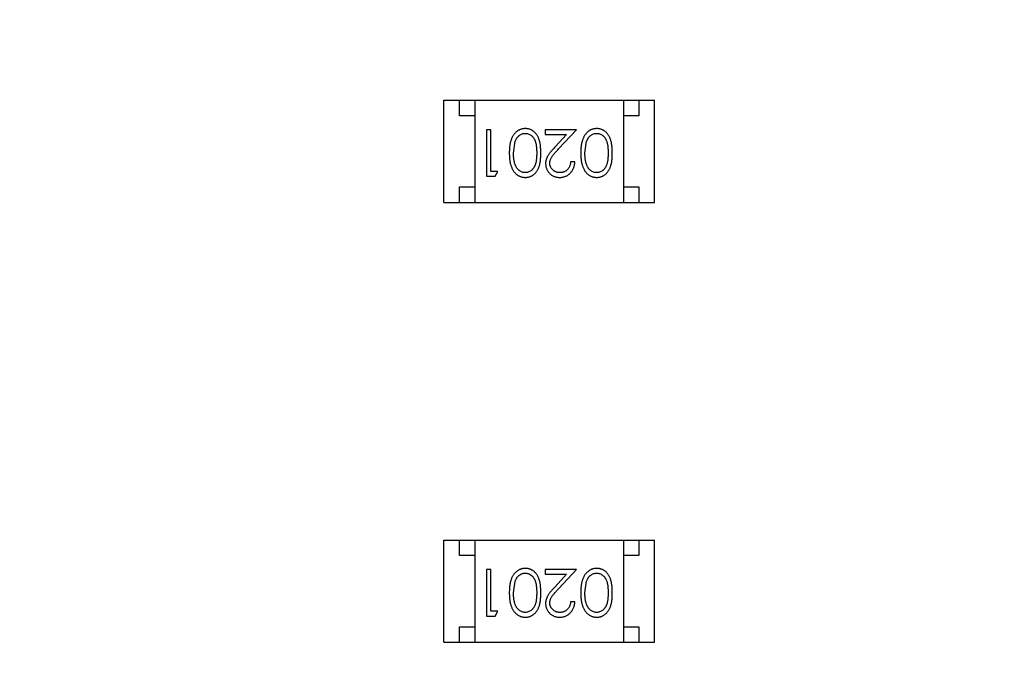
# Model space of a CAD drawing. Header units: millimetres. Extents: x -21 to 173, y -170 to -77.
# Tile 57 of 95: x 117.21 to 120.39, y -121.43 to -119.34. Entities that reach past the tile are written whole.
import ezdxf

# ---------------------------------------------------------------- set-up
doc = ezdxf.new("R2010")
doc.units = ezdxf.units.MM
doc.header["$LTSCALE"] = 1.21
doc.header["$MEASUREMENT"] = 0
doc.header["$PDMODE"] = 3
doc.header["$PDSIZE"] = 0.3125
doc.layers.get('0').update_dxf_attribs({"linetype": 'CONTINUOUS'})
doc.layers.get('DEFPOINTS').update_dxf_attribs({"linetype": 'CONTINUOUS'})
doc.layers.add('Dim', color=3, linetype='CONTINUOUS', lineweight=25)
doc.styles.get("Standard").update_dxf_attribs({"font": 'txt', "width": 0.8})
doc.dimstyles.get("Standard").update_dxf_attribs({"dimtxt": 0.15625, "dimasz": 0.1875, "dimexe": 0.125, "dimexo": 0.0625, "dimgap": 0.09, "dimtad": 0, "dimtih": 1, "dimtoh": 1, "dimzin": 4, "dimdsep": 46, "dimtxsty": 'STANDARD', "dimblk": '_FILLED', "dimblk1": '_FILLED', "dimblk2": '_FILLED', "dimcen": 0.09, "dimazin": 1, "dimtp": 0.01, "dimtm": 0.01, "dimtfac": 1, "dimtofl": 0, "dimtmove": 0, "dimatfit": 3, "dimldrblk": '_FILLED', "dimfxl": 1, "dimtolj": 1, "dimtzin": 4, "dimarcsym": 0})

# ---------------------------------------------------------------- blocks, each defined once
blk = doc.blocks.new('_FILLED')
at = {"color": 0, "linetype": 'ByBlock'}
blk.add_solid([(0, 0), (-1, 0.1667), (-1, -0.1667)], dxfattribs=at)
blk = doc.blocks.new('*D65')
at = {"layer": 'DEFPOINTS', "color": 0}
for p in [(105.5298, -92.6324), (171.1468, -92.6324), (151.3452, -159.3324)]:
    blk.add_point(p, dxfattribs=at)
at = {"layer": 'Dim', "color": 0, "lineweight": -2}
for p, q in [((105.5923, -92.6324), (171.2718, -92.6324)), ((171.1468, -95.1324), (171.1468, -122.059)), ((171.1468, -156.8324), (171.1468, -129.9057)), ((151.4077, -159.3324), (171.2718, -159.3324))]:
    blk.add_line(p, q, dxfattribs=at)
at = {"layer": 'Dim', "color": 0, "lineweight": -2, "xscale": 2.5, "yscale": 2.5, "zscale": 2.5}
for p, rotation in [((171.1468, -92.6324), 90), ((171.1468, -159.3324), 270)]:
    blk.add_blockref('_FILLED', p, dxfattribs=dict(at, rotation=rotation))
at = {"layer": 'Dim', "color": 0, "insert": (171.1468, -125.9824), "char_height": 2.5, "attachment_point": 5, "rotation": 90, "line_spacing_factor": 2.5}
blk.add_mtext('\\A1;66.70', dxfattribs=at)

msp = doc.modelspace()

# ---------------------------------------------------------------- linework, layer by layer
at = {"color": 7, "linetype": 'Continuous'}
for p, q in [((118.5836, -119.9275), (118.5836, -119.5975)), ((118.5836, -119.5975), (119.2636, -119.5975)), ((118.6336, -119.6475), (118.6336, -119.5975)), ((118.6836, -119.5975), (118.6836, -119.9275)), ((119.1636, -119.5975), (119.1636, -119.9275)), ((119.2136, -119.5975), (119.2136, -119.6475)), ((119.2636, -119.9275), (119.2636, -119.5975)), ((118.6836, -119.6475), (118.6336, -119.6475)), ((119.2136, -119.6475), (119.1636, -119.6475)), ((118.7218, -119.6928), (118.7218, -119.8428)), ((118.7353, -119.6928), (118.7218, -119.6928)), ((118.7353, -119.8274), (118.7353, -119.6928)), ((118.9103, -119.6928), (118.9103, -119.7081)), ((119.0122, -119.6928), (118.9103, -119.6928)), ((118.9103, -119.7081), (118.9801, -119.7081)), ((118.9801, -119.7081), (118.9426, -119.7482)), ((118.954, -119.7548), (119.0122, -119.6928)), ((118.8084, -119.7678), (118.8141, -119.73)), ((119.0391, -119.7678), (119.0448, -119.73)), ((119.0065, -119.7966), (118.993, -119.7966)), ((118.7584, -119.8274), (118.7353, -119.8274)), ((118.7496, -119.8428), (118.7584, -119.8274)), ((118.7218, -119.8428), (118.7496, -119.8428)), ((118.6336, -119.9275), (118.6336, -119.8775)), ((118.6336, -119.8775), (118.6836, -119.8775)), ((119.1636, -119.8775), (119.2136, -119.8775)), ((119.2136, -119.8775), (119.2136, -119.9275)), ((118.5836, -119.9275), (119.2636, -119.9275)), ((118.5836, -121.3483), (118.5836, -121.0183)), ((118.5836, -121.0183), (119.2636, -121.0183)), ((118.6336, -121.0683), (118.6336, -121.0183)), ((118.6836, -121.0183), (118.6836, -121.3483)), ((119.1636, -121.0183), (119.1636, -121.3483)), ((119.2136, -121.0183), (119.2136, -121.0683)), ((119.2636, -121.3483), (119.2636, -121.0183)), ((118.6836, -121.0683), (118.6336, -121.0683)), ((119.2136, -121.0683), (119.1636, -121.0683)), ((118.7218, -121.1136), (118.7218, -121.2636)), ((118.7353, -121.1136), (118.7218, -121.1136)), ((118.7353, -121.2482), (118.7353, -121.1136)), ((118.9103, -121.1136), (118.9103, -121.1289)), ((119.0122, -121.1136), (118.9103, -121.1136)), ((118.954, -121.1756), (119.0122, -121.1136)), ((118.9103, -121.1289), (118.9801, -121.1289)), ((118.9801, -121.1289), (118.9426, -121.169)), ((118.8084, -121.1886), (118.8141, -121.1508)), ((119.0391, -121.1886), (119.0448, -121.1508)), ((119.0065, -121.2174), (118.993, -121.2174)), ((118.7218, -121.2636), (118.7496, -121.2636)), ((118.7584, -121.2482), (118.7353, -121.2482)), ((118.7496, -121.2636), (118.7584, -121.2482)), ((118.6336, -121.3483), (118.6336, -121.2983)), ((118.6336, -121.2983), (118.6836, -121.2983)), ((119.1636, -121.2983), (119.2136, -121.2983)), ((119.2136, -121.2983), (119.2136, -121.3483)), ((118.5836, -121.3483), (119.2636, -121.3483))]:
    msp.add_line(p, q, dxfattribs=at)
for points, knots in [([(118.8467, -119.6889), (118.8455, -119.6889), (118.8431, -119.689), (118.8396, -119.6894), (118.8362, -119.6901), (118.8328, -119.691), (118.8296, -119.6922), (118.8264, -119.6936), (118.8233, -119.6954), (118.8203, -119.6974), (118.8174, -119.6996), (118.8146, -119.7022), (118.812, -119.7049), (118.8096, -119.708), (118.8074, -119.7113), (118.8053, -119.7149), (118.8034, -119.7187), (118.8016, -119.7227), (118.8, -119.7271), (118.7987, -119.7319), (118.7975, -119.737), (118.7965, -119.7424), (118.7958, -119.7482), (118.7953, -119.7544), (118.795, -119.7609), (118.7949, -119.7654), (118.7949, -119.7677)], [0, 0, 0, 0, 0.033824, 0.067298, 0.10028, 0.133019, 0.165736, 0.198792, 0.232372, 0.266409, 0.301016, 0.336196, 0.371972, 0.408574, 0.446394, 0.485225, 0.525372, 0.567224, 0.611081, 0.65775, 0.70702, 0.759235, 0.814484, 0.873227, 0.934937, 1, 1, 1, 1]), ([(118.8141, -119.73), (118.8144, -119.729), (118.8152, -119.7269), (118.8165, -119.724), (118.818, -119.7213), (118.8196, -119.7188), (118.8213, -119.7165), (118.8232, -119.7143), (118.8252, -119.7124), (118.828, -119.7102), (118.8317, -119.7078), (118.8364, -119.7058), (118.8413, -119.7045), (118.8446, -119.7044), (118.8462, -119.7043)], [0, 0, 0, 0, 0.075949, 0.148549, 0.218996, 0.286119, 0.351826, 0.416074, 0.478265, 0.540325, 0.660405, 0.774606, 0.887187, 1, 1, 1, 1]), ([(118.8462, -119.7043), (118.8479, -119.7044), (118.8512, -119.7045), (118.8561, -119.7058), (118.8608, -119.7079), (118.8646, -119.7103), (118.8674, -119.7126), (118.8695, -119.7145), (118.8714, -119.7167), (118.8731, -119.719), (118.8748, -119.7215), (118.8762, -119.7242), (118.8776, -119.7271), (118.8788, -119.7302), (118.8799, -119.7336), (118.8809, -119.7374), (118.8816, -119.7415), (118.8823, -119.746), (118.8827, -119.7509), (118.8831, -119.7562), (118.8834, -119.7619), (118.8834, -119.7657), (118.8834, -119.7678)], [0, 0, 0, 0, 0.060034, 0.120278, 0.182348, 0.247919, 0.281641, 0.315701, 0.350322, 0.385703, 0.421819, 0.459196, 0.497866, 0.538301, 0.58121, 0.628183, 0.679403, 0.734699, 0.794074, 0.858416, 0.927049, 1, 1, 1, 1]), ([(118.8968, -119.7677), (118.8968, -119.7653), (118.8968, -119.7607), (118.8965, -119.7539), (118.896, -119.7475), (118.8953, -119.7416), (118.8944, -119.7361), (118.8933, -119.7309), (118.892, -119.7262), (118.8905, -119.7219), (118.8888, -119.7179), (118.8869, -119.7141), (118.8849, -119.7107), (118.8827, -119.7075), (118.8804, -119.7045), (118.878, -119.7018), (118.8753, -119.6993), (118.8725, -119.6971), (118.8696, -119.6952), (118.8666, -119.6935), (118.8635, -119.6921), (118.8603, -119.6909), (118.857, -119.69), (118.8537, -119.6894), (118.8502, -119.689), (118.8479, -119.6889), (118.8467, -119.6889)], [0, 0, 0, 0, 0.068113, 0.132564, 0.193427, 0.250218, 0.303569, 0.353576, 0.400235, 0.443586, 0.484619, 0.524292, 0.56238, 0.599049, 0.63494, 0.669782, 0.704009, 0.737842, 0.771098, 0.803896, 0.836415, 0.868639, 0.900715, 0.933378, 0.966213, 1, 1, 1, 1]), ([(119.0775, -119.6889), (119.0763, -119.6889), (119.0739, -119.689), (119.0704, -119.6894), (119.0669, -119.6901), (119.0636, -119.691), (119.0603, -119.6922), (119.0571, -119.6936), (119.054, -119.6954), (119.051, -119.6974), (119.0481, -119.6996), (119.0454, -119.7022), (119.0428, -119.7049), (119.0404, -119.708), (119.0381, -119.7113), (119.0361, -119.7149), (119.0342, -119.7187), (119.0324, -119.7227), (119.0308, -119.7271), (119.0294, -119.7319), (119.0283, -119.737), (119.0273, -119.7424), (119.0266, -119.7482), (119.026, -119.7544), (119.0258, -119.7609), (119.0257, -119.7654), (119.0257, -119.7677)], [0, 0, 0, 0, 0.033824, 0.067298, 0.10028, 0.133019, 0.165736, 0.198792, 0.232372, 0.266409, 0.301016, 0.336196, 0.371972, 0.408574, 0.446394, 0.485225, 0.525372, 0.567224, 0.611081, 0.65775, 0.70702, 0.759235, 0.814484, 0.873227, 0.934937, 1, 1, 1, 1]), ([(119.0448, -119.73), (119.0452, -119.729), (119.046, -119.7269), (119.0473, -119.724), (119.0488, -119.7213), (119.0504, -119.7188), (119.0521, -119.7165), (119.054, -119.7143), (119.056, -119.7124), (119.0588, -119.7102), (119.0625, -119.7078), (119.0672, -119.7058), (119.072, -119.7045), (119.0753, -119.7044), (119.077, -119.7043)], [0, 0, 0, 0, 0.075949, 0.148549, 0.218996, 0.286119, 0.351826, 0.416074, 0.478265, 0.540325, 0.660405, 0.774606, 0.887187, 1, 1, 1, 1]), ([(119.077, -119.7043), (119.0787, -119.7044), (119.082, -119.7045), (119.0868, -119.7058), (119.0916, -119.7079), (119.0953, -119.7103), (119.0982, -119.7126), (119.1002, -119.7145), (119.1021, -119.7167), (119.1039, -119.719), (119.1055, -119.7215), (119.107, -119.7242), (119.1084, -119.7271), (119.1096, -119.7302), (119.1107, -119.7336), (119.1116, -119.7374), (119.1124, -119.7415), (119.1131, -119.746), (119.1135, -119.7509), (119.1139, -119.7562), (119.1141, -119.7619), (119.1141, -119.7657), (119.1141, -119.7678)], [0, 0, 0, 0, 0.060034, 0.120278, 0.182348, 0.247919, 0.281641, 0.315701, 0.350322, 0.385703, 0.421819, 0.459196, 0.497866, 0.538301, 0.58121, 0.628183, 0.679403, 0.734699, 0.794074, 0.858416, 0.927049, 1, 1, 1, 1]), ([(119.1276, -119.7677), (119.1276, -119.7653), (119.1276, -119.7607), (119.1273, -119.7539), (119.1268, -119.7475), (119.126, -119.7416), (119.1251, -119.7361), (119.1241, -119.7309), (119.1228, -119.7262), (119.1212, -119.7219), (119.1196, -119.7179), (119.1177, -119.7141), (119.1157, -119.7107), (119.1135, -119.7075), (119.1112, -119.7045), (119.1087, -119.7018), (119.1061, -119.6993), (119.1033, -119.6971), (119.1004, -119.6952), (119.0973, -119.6935), (119.0943, -119.6921), (119.0911, -119.6909), (119.0878, -119.69), (119.0844, -119.6894), (119.081, -119.689), (119.0786, -119.6889), (119.0775, -119.6889)], [0, 0, 0, 0, 0.068113, 0.132564, 0.193427, 0.250218, 0.303569, 0.353576, 0.400235, 0.443586, 0.484619, 0.524292, 0.56238, 0.599049, 0.63494, 0.669782, 0.704009, 0.737842, 0.771098, 0.803896, 0.836415, 0.868639, 0.900715, 0.933378, 0.966213, 1, 1, 1, 1]), ([(118.7949, -119.7677), (118.7949, -119.77), (118.795, -119.7745), (118.7953, -119.7811), (118.7958, -119.7873), (118.7966, -119.7931), (118.7975, -119.7986), (118.7987, -119.8037), (118.8001, -119.8085), (118.8017, -119.8129), (118.8035, -119.817), (118.8054, -119.8208), (118.8075, -119.8243), (118.8098, -119.8277), (118.8122, -119.8307), (118.8148, -119.8335), (118.8175, -119.836), (118.8204, -119.8382), (118.8233, -119.8402), (118.8264, -119.8419), (118.8296, -119.8434), (118.8329, -119.8445), (118.8362, -119.8455), (118.8396, -119.8461), (118.8431, -119.8465), (118.8455, -119.8466), (118.8467, -119.8466)], [0, 0, 0, 0, 0.065278, 0.127205, 0.186168, 0.241675, 0.294115, 0.343609, 0.390387, 0.434463, 0.476646, 0.517002, 0.555936, 0.593716, 0.630057, 0.665601, 0.700745, 0.734917, 0.768681, 0.802087, 0.834849, 0.867433, 0.900138, 0.932806, 0.966212, 1, 1, 1, 1]), ([(118.8462, -119.8312), (118.8446, -119.8311), (118.8413, -119.831), (118.8365, -119.8297), (118.8318, -119.8276), (118.828, -119.8252), (118.8252, -119.8229), (118.8231, -119.8209), (118.8212, -119.8187), (118.8194, -119.8162), (118.8177, -119.8135), (118.8161, -119.8106), (118.8147, -119.8074), (118.8134, -119.804), (118.8122, -119.8003), (118.8111, -119.7964), (118.8103, -119.7922), (118.8096, -119.7878), (118.8091, -119.7832), (118.8086, -119.7782), (118.8084, -119.7731), (118.8084, -119.7696), (118.8084, -119.7678)], [0, 0, 0, 0, 0.059689, 0.119507, 0.181075, 0.246162, 0.279894, 0.314468, 0.350403, 0.387474, 0.426147, 0.466624, 0.508745, 0.553328, 0.600058, 0.649177, 0.700552, 0.754894, 0.811825, 0.871514, 0.934319, 1, 1, 1, 1]), ([(118.8834, -119.7678), (118.8834, -119.7698), (118.8834, -119.7737), (118.8831, -119.7793), (118.8828, -119.7846), (118.8822, -119.7895), (118.8816, -119.794), (118.8808, -119.7982), (118.8799, -119.8019), (118.8788, -119.8054), (118.8776, -119.8085), (118.8762, -119.8114), (118.8747, -119.8141), (118.8731, -119.8166), (118.8713, -119.8189), (118.8694, -119.821), (118.8674, -119.823), (118.8646, -119.8252), (118.8608, -119.8276), (118.8561, -119.8297), (118.8512, -119.831), (118.8479, -119.8311), (118.8462, -119.8312)], [0, 0, 0, 0, 0.073302, 0.142286, 0.206253, 0.266017, 0.321612, 0.372532, 0.419497, 0.462398, 0.502825, 0.541489, 0.579034, 0.615143, 0.650298, 0.684912, 0.718701, 0.752189, 0.817245, 0.879117, 0.939613, 1, 1, 1, 1]), ([(118.8467, -119.8466), (118.8479, -119.8466), (118.8502, -119.8465), (118.8537, -119.8461), (118.857, -119.8455), (118.8603, -119.8445), (118.8635, -119.8434), (118.8666, -119.8419), (118.8697, -119.8402), (118.8726, -119.8382), (118.8754, -119.836), (118.8781, -119.8336), (118.8806, -119.8309), (118.8829, -119.8279), (118.885, -119.8247), (118.8871, -119.8212), (118.8889, -119.8175), (118.8906, -119.8136), (118.8921, -119.8093), (118.8933, -119.8046), (118.8945, -119.7995), (118.8953, -119.7939), (118.896, -119.788), (118.8965, -119.7816), (118.8968, -119.7748), (118.8968, -119.7701), (118.8968, -119.7677)], [0, 0, 0, 0, 0.033742, 0.066533, 0.099153, 0.13154, 0.164087, 0.196563, 0.229707, 0.263315, 0.297504, 0.331686, 0.366482, 0.4021, 0.438958, 0.476748, 0.515985, 0.556589, 0.599519, 0.645765, 0.695487, 0.748721, 0.805687, 0.866754, 0.931405, 1, 1, 1, 1]), ([(118.9426, -119.7482), (118.9411, -119.7497), (118.9384, -119.7527), (118.9344, -119.7571), (118.9309, -119.7612), (118.9277, -119.7651), (118.9248, -119.7687), (118.9223, -119.7721), (118.9202, -119.7752), (118.9179, -119.779), (118.9156, -119.7838), (118.9137, -119.7897), (118.9124, -119.7958), (118.9123, -119.7999), (118.9122, -119.802)], [0, 0, 0, 0, 0.09953, 0.192079, 0.277712, 0.357454, 0.429648, 0.495771, 0.555538, 0.608657, 0.707578, 0.804328, 0.901298, 1, 1, 1, 1]), ([(118.9257, -119.8008), (118.9257, -119.7992), (118.9259, -119.7959), (118.9269, -119.7912), (118.9286, -119.7865), (118.9306, -119.7827), (118.9326, -119.7796), (118.9345, -119.7769), (118.9369, -119.774), (118.9395, -119.7707), (118.9426, -119.7671), (118.9461, -119.7633), (118.9499, -119.7592), (118.9526, -119.7563), (118.954, -119.7548)], [0, 0, 0, 0, 0.088014, 0.174976, 0.2638, 0.355443, 0.406413, 0.465519, 0.533076, 0.609353, 0.693899, 0.787171, 0.889197, 1, 1, 1, 1]), ([(119.0257, -119.7677), (119.0257, -119.77), (119.0258, -119.7745), (119.026, -119.7811), (119.0266, -119.7873), (119.0273, -119.7931), (119.0283, -119.7986), (119.0294, -119.8037), (119.0309, -119.8085), (119.0325, -119.8129), (119.0343, -119.817), (119.0362, -119.8208), (119.0383, -119.8243), (119.0405, -119.8277), (119.043, -119.8307), (119.0455, -119.8335), (119.0482, -119.836), (119.0511, -119.8382), (119.0541, -119.8402), (119.0572, -119.8419), (119.0604, -119.8434), (119.0636, -119.8445), (119.067, -119.8455), (119.0704, -119.8461), (119.0739, -119.8465), (119.0763, -119.8466), (119.0775, -119.8466)], [0, 0, 0, 0, 0.065278, 0.127205, 0.186168, 0.241675, 0.294115, 0.343609, 0.390387, 0.434463, 0.476646, 0.517002, 0.555936, 0.593716, 0.630057, 0.665601, 0.700745, 0.734917, 0.768681, 0.802087, 0.834849, 0.867433, 0.900138, 0.932806, 0.966212, 1, 1, 1, 1]), ([(119.077, -119.8312), (119.0754, -119.8311), (119.0721, -119.831), (119.0672, -119.8297), (119.0626, -119.8276), (119.0588, -119.8252), (119.056, -119.8229), (119.0539, -119.8209), (119.0519, -119.8187), (119.0501, -119.8162), (119.0485, -119.8135), (119.0469, -119.8106), (119.0455, -119.8074), (119.0441, -119.804), (119.043, -119.8003), (119.0419, -119.7964), (119.0411, -119.7922), (119.0403, -119.7878), (119.0398, -119.7832), (119.0394, -119.7782), (119.0392, -119.7731), (119.0392, -119.7696), (119.0391, -119.7678)], [0, 0, 0, 0, 0.059689, 0.119507, 0.181075, 0.246162, 0.279894, 0.314468, 0.350403, 0.387474, 0.426147, 0.466624, 0.508745, 0.553328, 0.600058, 0.649177, 0.700552, 0.754894, 0.811825, 0.871514, 0.934319, 1, 1, 1, 1]), ([(119.1141, -119.7678), (119.1141, -119.7698), (119.1141, -119.7737), (119.1139, -119.7793), (119.1135, -119.7846), (119.113, -119.7895), (119.1124, -119.794), (119.1116, -119.7982), (119.1107, -119.8019), (119.1096, -119.8054), (119.1083, -119.8085), (119.107, -119.8114), (119.1055, -119.8141), (119.1038, -119.8166), (119.1021, -119.8189), (119.1002, -119.821), (119.0982, -119.823), (119.0953, -119.8252), (119.0916, -119.8276), (119.0869, -119.8297), (119.082, -119.831), (119.0787, -119.8311), (119.077, -119.8312)], [0, 0, 0, 0, 0.073302, 0.142286, 0.206253, 0.266017, 0.321612, 0.372532, 0.419497, 0.462398, 0.502825, 0.541489, 0.579034, 0.615143, 0.650298, 0.684912, 0.718701, 0.752189, 0.817245, 0.879117, 0.939613, 1, 1, 1, 1]), ([(119.0775, -119.8466), (119.0786, -119.8466), (119.081, -119.8465), (119.0844, -119.8461), (119.0878, -119.8455), (119.0911, -119.8445), (119.0943, -119.8434), (119.0974, -119.8419), (119.1004, -119.8402), (119.1034, -119.8382), (119.1062, -119.836), (119.1089, -119.8336), (119.1113, -119.8309), (119.1137, -119.8279), (119.1158, -119.8247), (119.1178, -119.8212), (119.1197, -119.8175), (119.1213, -119.8136), (119.1228, -119.8093), (119.1241, -119.8046), (119.1252, -119.7995), (119.1261, -119.7939), (119.1268, -119.788), (119.1273, -119.7816), (119.1276, -119.7748), (119.1276, -119.7701), (119.1276, -119.7677)], [0, 0, 0, 0, 0.033742, 0.066533, 0.099153, 0.13154, 0.164087, 0.196563, 0.229707, 0.263315, 0.297504, 0.331686, 0.366482, 0.4021, 0.438958, 0.476748, 0.515985, 0.556589, 0.599519, 0.645765, 0.695487, 0.748721, 0.805687, 0.866754, 0.931405, 1, 1, 1, 1]), ([(118.9122, -119.802), (118.9123, -119.8035), (118.9124, -119.8064), (118.9129, -119.8107), (118.9139, -119.8149), (118.9153, -119.8189), (118.9171, -119.8227), (118.9192, -119.8264), (118.9218, -119.83), (118.9247, -119.8334), (118.9279, -119.8365), (118.9315, -119.8392), (118.9352, -119.8415), (118.9392, -119.8434), (118.9434, -119.8448), (118.9479, -119.8458), (118.9527, -119.8465), (118.9559, -119.8466), (118.9575, -119.8466)], [0, 0, 0, 0, 0.06271, 0.123347, 0.183401, 0.242828, 0.302097, 0.36242, 0.423725, 0.487032, 0.550491, 0.612709, 0.674265, 0.73617, 0.799211, 0.863483, 0.930525, 1, 1, 1, 1]), ([(118.9582, -119.8312), (118.9571, -119.8312), (118.9549, -119.8311), (118.9517, -119.8307), (118.9486, -119.83), (118.9456, -119.829), (118.9428, -119.8277), (118.9401, -119.8262), (118.9375, -119.8244), (118.9351, -119.8223), (118.9329, -119.82), (118.931, -119.8176), (118.9293, -119.815), (118.928, -119.8124), (118.927, -119.8097), (118.9262, -119.8068), (118.9258, -119.8038), (118.9257, -119.8018), (118.9257, -119.8008)], [0, 0, 0, 0, 0.068027, 0.133505, 0.19695, 0.26027, 0.322741, 0.384982, 0.448465, 0.513424, 0.578224, 0.640011, 0.700094, 0.760067, 0.819012, 0.877878, 0.938035, 1, 1, 1, 1]), ([(118.9575, -119.8466), (118.9592, -119.8466), (118.9625, -119.8465), (118.9673, -119.8458), (118.972, -119.8447), (118.9764, -119.8432), (118.9806, -119.8412), (118.9846, -119.8387), (118.9884, -119.8359), (118.992, -119.8326), (118.9953, -119.829), (118.9981, -119.8251), (119.0006, -119.8209), (119.0026, -119.8165), (119.0042, -119.8119), (119.0054, -119.807), (119.0062, -119.8019), (119.0064, -119.7984), (119.0065, -119.7966)], [0, 0, 0, 0, 0.06445, 0.126725, 0.187421, 0.247417, 0.306749, 0.366595, 0.427749, 0.490235, 0.553031, 0.614805, 0.676505, 0.738096, 0.801021, 0.864897, 0.931209, 1, 1, 1, 1]), ([(118.993, -119.7966), (118.9929, -119.7979), (118.9926, -119.8005), (118.9919, -119.8043), (118.9909, -119.8079), (118.9897, -119.8112), (118.9882, -119.8143), (118.9864, -119.8171), (118.9844, -119.8198), (118.9822, -119.8221), (118.9797, -119.8243), (118.9771, -119.8261), (118.9743, -119.8277), (118.9714, -119.829), (118.9683, -119.83), (118.9651, -119.8307), (118.9617, -119.8311), (118.9594, -119.8312), (118.9582, -119.8312)], [0, 0, 0, 0, 0.073648, 0.143686, 0.210962, 0.275557, 0.338064, 0.399311, 0.4594, 0.51934, 0.579024, 0.637809, 0.695959, 0.754122, 0.813113, 0.873453, 0.935561, 1, 1, 1, 1]), ([(118.8467, -121.1097), (118.8455, -121.1097), (118.8431, -121.1098), (118.8396, -121.1102), (118.8362, -121.1109), (118.8328, -121.1118), (118.8296, -121.113), (118.8264, -121.1144), (118.8233, -121.1162), (118.8203, -121.1182), (118.8174, -121.1204), (118.8146, -121.123), (118.812, -121.1257), (118.8096, -121.1288), (118.8074, -121.1321), (118.8053, -121.1357), (118.8034, -121.1395), (118.8016, -121.1435), (118.8, -121.1479), (118.7987, -121.1527), (118.7975, -121.1578), (118.7965, -121.1632), (118.7958, -121.169), (118.7953, -121.1752), (118.795, -121.1817), (118.7949, -121.1862), (118.7949, -121.1885)], [0, 0, 0, 0, 0.033824, 0.067298, 0.10028, 0.133019, 0.165736, 0.198792, 0.232372, 0.266409, 0.301016, 0.336196, 0.371972, 0.408574, 0.446394, 0.485225, 0.525372, 0.567224, 0.611081, 0.65775, 0.70702, 0.759235, 0.814484, 0.873227, 0.934937, 1, 1, 1, 1]), ([(118.8968, -121.1885), (118.8968, -121.1861), (118.8968, -121.1815), (118.8965, -121.1747), (118.896, -121.1683), (118.8953, -121.1624), (118.8944, -121.1569), (118.8933, -121.1517), (118.892, -121.147), (118.8905, -121.1427), (118.8888, -121.1387), (118.8869, -121.1349), (118.8849, -121.1315), (118.8827, -121.1283), (118.8804, -121.1253), (118.878, -121.1226), (118.8753, -121.1201), (118.8725, -121.1179), (118.8696, -121.116), (118.8666, -121.1143), (118.8635, -121.1129), (118.8603, -121.1117), (118.857, -121.1108), (118.8537, -121.1102), (118.8502, -121.1098), (118.8479, -121.1097), (118.8467, -121.1097)], [0, 0, 0, 0, 0.068113, 0.132564, 0.193427, 0.250218, 0.303569, 0.353576, 0.400235, 0.443586, 0.484619, 0.524292, 0.56238, 0.599049, 0.63494, 0.669782, 0.704009, 0.737842, 0.771098, 0.803896, 0.836415, 0.868639, 0.900715, 0.933378, 0.966213, 1, 1, 1, 1]), ([(119.0775, -121.1097), (119.0763, -121.1097), (119.0739, -121.1098), (119.0704, -121.1102), (119.0669, -121.1109), (119.0636, -121.1118), (119.0603, -121.113), (119.0571, -121.1144), (119.054, -121.1162), (119.051, -121.1182), (119.0481, -121.1204), (119.0454, -121.123), (119.0428, -121.1257), (119.0404, -121.1288), (119.0381, -121.1321), (119.0361, -121.1357), (119.0342, -121.1395), (119.0324, -121.1435), (119.0308, -121.1479), (119.0294, -121.1527), (119.0283, -121.1578), (119.0273, -121.1632), (119.0266, -121.169), (119.026, -121.1752), (119.0258, -121.1817), (119.0257, -121.1862), (119.0257, -121.1885)], [0, 0, 0, 0, 0.033824, 0.067298, 0.10028, 0.133019, 0.165736, 0.198792, 0.232372, 0.266409, 0.301016, 0.336196, 0.371972, 0.408574, 0.446394, 0.485225, 0.525372, 0.567224, 0.611081, 0.65775, 0.70702, 0.759235, 0.814484, 0.873227, 0.934937, 1, 1, 1, 1]), ([(119.1276, -121.1885), (119.1276, -121.1861), (119.1276, -121.1815), (119.1273, -121.1747), (119.1268, -121.1683), (119.126, -121.1624), (119.1251, -121.1569), (119.1241, -121.1517), (119.1228, -121.147), (119.1212, -121.1427), (119.1196, -121.1387), (119.1177, -121.1349), (119.1157, -121.1315), (119.1135, -121.1283), (119.1112, -121.1253), (119.1087, -121.1226), (119.1061, -121.1201), (119.1033, -121.1179), (119.1004, -121.116), (119.0973, -121.1143), (119.0943, -121.1129), (119.0911, -121.1117), (119.0878, -121.1108), (119.0844, -121.1102), (119.081, -121.1098), (119.0786, -121.1097), (119.0775, -121.1097)], [0, 0, 0, 0, 0.068113, 0.132564, 0.193427, 0.250218, 0.303569, 0.353576, 0.400235, 0.443586, 0.484619, 0.524292, 0.56238, 0.599049, 0.63494, 0.669782, 0.704009, 0.737842, 0.771098, 0.803896, 0.836415, 0.868639, 0.900715, 0.933378, 0.966213, 1, 1, 1, 1]), ([(118.8141, -121.1508), (118.8144, -121.1498), (118.8152, -121.1477), (118.8165, -121.1448), (118.818, -121.1421), (118.8196, -121.1396), (118.8213, -121.1373), (118.8232, -121.1351), (118.8252, -121.1332), (118.828, -121.131), (118.8317, -121.1286), (118.8364, -121.1266), (118.8413, -121.1253), (118.8446, -121.1252), (118.8462, -121.1251)], [0, 0, 0, 0, 0.075949, 0.148549, 0.218996, 0.286119, 0.351826, 0.416074, 0.478265, 0.540325, 0.660405, 0.774606, 0.887187, 1, 1, 1, 1]), ([(118.8462, -121.1251), (118.8479, -121.1252), (118.8512, -121.1253), (118.8561, -121.1266), (118.8608, -121.1287), (118.8646, -121.1311), (118.8674, -121.1334), (118.8695, -121.1353), (118.8714, -121.1375), (118.8731, -121.1398), (118.8748, -121.1423), (118.8762, -121.145), (118.8776, -121.1479), (118.8788, -121.151), (118.8799, -121.1544), (118.8809, -121.1582), (118.8816, -121.1623), (118.8823, -121.1668), (118.8827, -121.1717), (118.8831, -121.177), (118.8834, -121.1827), (118.8834, -121.1865), (118.8834, -121.1886)], [0, 0, 0, 0, 0.060034, 0.120278, 0.182348, 0.247919, 0.281641, 0.315701, 0.350322, 0.385703, 0.421819, 0.459196, 0.497866, 0.538301, 0.58121, 0.628183, 0.679403, 0.734699, 0.794074, 0.858416, 0.927049, 1, 1, 1, 1]), ([(119.0448, -121.1508), (119.0452, -121.1498), (119.046, -121.1477), (119.0473, -121.1448), (119.0488, -121.1421), (119.0504, -121.1396), (119.0521, -121.1373), (119.054, -121.1351), (119.056, -121.1332), (119.0588, -121.131), (119.0625, -121.1286), (119.0672, -121.1266), (119.072, -121.1253), (119.0753, -121.1252), (119.077, -121.1251)], [0, 0, 0, 0, 0.075949, 0.148549, 0.218996, 0.286119, 0.351826, 0.416074, 0.478265, 0.540325, 0.660405, 0.774606, 0.887187, 1, 1, 1, 1]), ([(119.077, -121.1251), (119.0787, -121.1252), (119.082, -121.1253), (119.0868, -121.1266), (119.0916, -121.1287), (119.0953, -121.1311), (119.0982, -121.1334), (119.1002, -121.1353), (119.1021, -121.1375), (119.1039, -121.1398), (119.1055, -121.1423), (119.107, -121.145), (119.1084, -121.1479), (119.1096, -121.151), (119.1107, -121.1544), (119.1116, -121.1582), (119.1124, -121.1623), (119.1131, -121.1668), (119.1135, -121.1717), (119.1139, -121.177), (119.1141, -121.1827), (119.1141, -121.1865), (119.1141, -121.1886)], [0, 0, 0, 0, 0.060034, 0.120278, 0.182348, 0.247919, 0.281641, 0.315701, 0.350322, 0.385703, 0.421819, 0.459196, 0.497866, 0.538301, 0.58121, 0.628183, 0.679403, 0.734699, 0.794074, 0.858416, 0.927049, 1, 1, 1, 1]), ([(118.9426, -121.169), (118.9411, -121.1705), (118.9384, -121.1735), (118.9344, -121.1778), (118.9309, -121.182), (118.9277, -121.1859), (118.9248, -121.1895), (118.9223, -121.1929), (118.9202, -121.196), (118.9179, -121.1998), (118.9156, -121.2046), (118.9137, -121.2105), (118.9124, -121.2166), (118.9123, -121.2207), (118.9122, -121.2228)], [0, 0, 0, 0, 0.09953, 0.192079, 0.277712, 0.357454, 0.429648, 0.495771, 0.555538, 0.608657, 0.707578, 0.804328, 0.901298, 1, 1, 1, 1]), ([(118.9257, -121.2216), (118.9257, -121.22), (118.9259, -121.2167), (118.9269, -121.212), (118.9286, -121.2073), (118.9306, -121.2035), (118.9326, -121.2004), (118.9345, -121.1977), (118.9369, -121.1948), (118.9395, -121.1915), (118.9426, -121.1879), (118.9461, -121.1841), (118.9499, -121.18), (118.9526, -121.1771), (118.954, -121.1756)], [0, 0, 0, 0, 0.088014, 0.174976, 0.2638, 0.355443, 0.406413, 0.465519, 0.533076, 0.609353, 0.693899, 0.787171, 0.889197, 1, 1, 1, 1]), ([(118.7949, -121.1885), (118.7949, -121.1908), (118.795, -121.1953), (118.7953, -121.2019), (118.7958, -121.2081), (118.7966, -121.2139), (118.7975, -121.2194), (118.7987, -121.2245), (118.8001, -121.2292), (118.8017, -121.2337), (118.8035, -121.2378), (118.8054, -121.2416), (118.8075, -121.2451), (118.8098, -121.2485), (118.8122, -121.2515), (118.8148, -121.2543), (118.8175, -121.2568), (118.8204, -121.259), (118.8233, -121.261), (118.8264, -121.2627), (118.8296, -121.2642), (118.8329, -121.2653), (118.8362, -121.2663), (118.8396, -121.2669), (118.8431, -121.2673), (118.8455, -121.2674), (118.8467, -121.2674)], [0, 0, 0, 0, 0.065278, 0.127205, 0.186168, 0.241675, 0.294115, 0.343609, 0.390387, 0.434463, 0.476646, 0.517002, 0.555936, 0.593716, 0.630057, 0.665601, 0.700745, 0.734917, 0.768681, 0.802087, 0.834849, 0.867433, 0.900138, 0.932806, 0.966212, 1, 1, 1, 1]), ([(118.8462, -121.252), (118.8446, -121.2519), (118.8413, -121.2518), (118.8365, -121.2505), (118.8318, -121.2484), (118.828, -121.246), (118.8252, -121.2437), (118.8231, -121.2417), (118.8212, -121.2395), (118.8194, -121.237), (118.8177, -121.2343), (118.8161, -121.2314), (118.8147, -121.2282), (118.8134, -121.2248), (118.8122, -121.2211), (118.8111, -121.2172), (118.8103, -121.213), (118.8096, -121.2086), (118.8091, -121.204), (118.8086, -121.199), (118.8084, -121.1939), (118.8084, -121.1904), (118.8084, -121.1886)], [0, 0, 0, 0, 0.059689, 0.119507, 0.181075, 0.246162, 0.279894, 0.314468, 0.350403, 0.387474, 0.426147, 0.466624, 0.508745, 0.553328, 0.600058, 0.649177, 0.700552, 0.754894, 0.811825, 0.871514, 0.934319, 1, 1, 1, 1]), ([(118.8834, -121.1886), (118.8834, -121.1906), (118.8834, -121.1945), (118.8831, -121.2001), (118.8828, -121.2054), (118.8822, -121.2103), (118.8816, -121.2148), (118.8808, -121.219), (118.8799, -121.2227), (118.8788, -121.2262), (118.8776, -121.2293), (118.8762, -121.2322), (118.8747, -121.2349), (118.8731, -121.2374), (118.8713, -121.2397), (118.8694, -121.2418), (118.8674, -121.2438), (118.8646, -121.246), (118.8608, -121.2484), (118.8561, -121.2505), (118.8512, -121.2518), (118.8479, -121.2519), (118.8462, -121.252)], [0, 0, 0, 0, 0.073302, 0.142286, 0.206253, 0.266017, 0.321612, 0.372532, 0.419497, 0.462398, 0.502825, 0.541489, 0.579034, 0.615143, 0.650298, 0.684912, 0.718701, 0.752189, 0.817245, 0.879117, 0.939613, 1, 1, 1, 1]), ([(118.8467, -121.2674), (118.8479, -121.2674), (118.8502, -121.2673), (118.8537, -121.2669), (118.857, -121.2663), (118.8603, -121.2653), (118.8635, -121.2642), (118.8666, -121.2627), (118.8697, -121.261), (118.8726, -121.259), (118.8754, -121.2568), (118.8781, -121.2544), (118.8806, -121.2517), (118.8829, -121.2487), (118.885, -121.2455), (118.8871, -121.242), (118.8889, -121.2383), (118.8906, -121.2344), (118.8921, -121.2301), (118.8933, -121.2254), (118.8945, -121.2203), (118.8953, -121.2147), (118.896, -121.2088), (118.8965, -121.2024), (118.8968, -121.1956), (118.8968, -121.1909), (118.8968, -121.1885)], [0, 0, 0, 0, 0.033742, 0.066533, 0.099153, 0.13154, 0.164087, 0.196563, 0.229707, 0.263315, 0.297504, 0.331686, 0.366482, 0.4021, 0.438958, 0.476748, 0.515985, 0.556589, 0.599519, 0.645765, 0.695487, 0.748721, 0.805687, 0.866754, 0.931405, 1, 1, 1, 1]), ([(119.0257, -121.1885), (119.0257, -121.1908), (119.0258, -121.1953), (119.026, -121.2019), (119.0266, -121.2081), (119.0273, -121.2139), (119.0283, -121.2194), (119.0294, -121.2245), (119.0309, -121.2292), (119.0325, -121.2337), (119.0343, -121.2378), (119.0362, -121.2416), (119.0383, -121.2451), (119.0405, -121.2485), (119.043, -121.2515), (119.0455, -121.2543), (119.0482, -121.2568), (119.0511, -121.259), (119.0541, -121.261), (119.0572, -121.2627), (119.0604, -121.2642), (119.0636, -121.2653), (119.067, -121.2663), (119.0704, -121.2669), (119.0739, -121.2673), (119.0763, -121.2674), (119.0775, -121.2674)], [0, 0, 0, 0, 0.065278, 0.127205, 0.186168, 0.241675, 0.294115, 0.343609, 0.390387, 0.434463, 0.476646, 0.517002, 0.555936, 0.593716, 0.630057, 0.665601, 0.700745, 0.734917, 0.768681, 0.802087, 0.834849, 0.867433, 0.900138, 0.932806, 0.966212, 1, 1, 1, 1]), ([(119.077, -121.252), (119.0754, -121.2519), (119.0721, -121.2518), (119.0672, -121.2505), (119.0626, -121.2484), (119.0588, -121.246), (119.056, -121.2437), (119.0539, -121.2417), (119.0519, -121.2395), (119.0501, -121.237), (119.0485, -121.2343), (119.0469, -121.2314), (119.0455, -121.2282), (119.0441, -121.2248), (119.043, -121.2211), (119.0419, -121.2172), (119.0411, -121.213), (119.0403, -121.2086), (119.0398, -121.204), (119.0394, -121.199), (119.0392, -121.1939), (119.0392, -121.1904), (119.0391, -121.1886)], [0, 0, 0, 0, 0.059689, 0.119507, 0.181075, 0.246162, 0.279894, 0.314468, 0.350403, 0.387474, 0.426147, 0.466624, 0.508745, 0.553328, 0.600058, 0.649177, 0.700552, 0.754894, 0.811825, 0.871514, 0.934319, 1, 1, 1, 1]), ([(119.1141, -121.1886), (119.1141, -121.1906), (119.1141, -121.1945), (119.1139, -121.2001), (119.1135, -121.2054), (119.113, -121.2103), (119.1124, -121.2148), (119.1116, -121.219), (119.1107, -121.2227), (119.1096, -121.2262), (119.1083, -121.2293), (119.107, -121.2322), (119.1055, -121.2349), (119.1038, -121.2374), (119.1021, -121.2397), (119.1002, -121.2418), (119.0982, -121.2438), (119.0953, -121.246), (119.0916, -121.2484), (119.0869, -121.2505), (119.082, -121.2518), (119.0787, -121.2519), (119.077, -121.252)], [0, 0, 0, 0, 0.073302, 0.142286, 0.206253, 0.266017, 0.321612, 0.372532, 0.419497, 0.462398, 0.502825, 0.541489, 0.579034, 0.615143, 0.650298, 0.684912, 0.718701, 0.752189, 0.817245, 0.879117, 0.939613, 1, 1, 1, 1]), ([(119.0775, -121.2674), (119.0786, -121.2674), (119.081, -121.2673), (119.0844, -121.2669), (119.0878, -121.2663), (119.0911, -121.2653), (119.0943, -121.2642), (119.0974, -121.2627), (119.1004, -121.261), (119.1034, -121.259), (119.1062, -121.2568), (119.1089, -121.2544), (119.1113, -121.2517), (119.1137, -121.2487), (119.1158, -121.2455), (119.1178, -121.242), (119.1197, -121.2383), (119.1213, -121.2344), (119.1228, -121.2301), (119.1241, -121.2254), (119.1252, -121.2203), (119.1261, -121.2147), (119.1268, -121.2088), (119.1273, -121.2024), (119.1276, -121.1956), (119.1276, -121.1909), (119.1276, -121.1885)], [0, 0, 0, 0, 0.033742, 0.066533, 0.099153, 0.13154, 0.164087, 0.196563, 0.229707, 0.263315, 0.297504, 0.331686, 0.366482, 0.4021, 0.438958, 0.476748, 0.515985, 0.556589, 0.599519, 0.645765, 0.695487, 0.748721, 0.805687, 0.866754, 0.931405, 1, 1, 1, 1]), ([(118.9122, -121.2228), (118.9123, -121.2243), (118.9124, -121.2272), (118.9129, -121.2315), (118.9139, -121.2357), (118.9153, -121.2397), (118.9171, -121.2435), (118.9192, -121.2472), (118.9218, -121.2508), (118.9247, -121.2542), (118.9279, -121.2573), (118.9315, -121.26), (118.9352, -121.2623), (118.9392, -121.2642), (118.9434, -121.2656), (118.9479, -121.2666), (118.9527, -121.2673), (118.9559, -121.2674), (118.9575, -121.2674)], [0, 0, 0, 0, 0.06271, 0.123347, 0.183401, 0.242828, 0.302097, 0.36242, 0.423725, 0.487032, 0.550491, 0.612709, 0.674265, 0.73617, 0.799211, 0.863483, 0.930525, 1, 1, 1, 1]), ([(118.9582, -121.252), (118.9571, -121.252), (118.9549, -121.2519), (118.9517, -121.2515), (118.9486, -121.2508), (118.9456, -121.2498), (118.9428, -121.2485), (118.9401, -121.247), (118.9375, -121.2452), (118.9351, -121.2431), (118.9329, -121.2408), (118.931, -121.2384), (118.9293, -121.2358), (118.928, -121.2332), (118.927, -121.2305), (118.9262, -121.2276), (118.9258, -121.2246), (118.9257, -121.2226), (118.9257, -121.2216)], [0, 0, 0, 0, 0.068027, 0.133505, 0.19695, 0.26027, 0.322741, 0.384982, 0.448465, 0.513424, 0.578224, 0.640011, 0.700094, 0.760067, 0.819012, 0.877878, 0.938035, 1, 1, 1, 1]), ([(118.9575, -121.2674), (118.9592, -121.2674), (118.9625, -121.2673), (118.9673, -121.2666), (118.972, -121.2655), (118.9764, -121.264), (118.9806, -121.262), (118.9846, -121.2595), (118.9884, -121.2567), (118.992, -121.2534), (118.9953, -121.2498), (118.9981, -121.2459), (119.0006, -121.2417), (119.0026, -121.2373), (119.0042, -121.2327), (119.0054, -121.2278), (119.0062, -121.2227), (119.0064, -121.2192), (119.0065, -121.2174)], [0, 0, 0, 0, 0.06445, 0.126725, 0.187421, 0.247417, 0.306749, 0.366595, 0.427749, 0.490235, 0.553031, 0.614805, 0.676505, 0.738096, 0.801021, 0.864897, 0.931209, 1, 1, 1, 1]), ([(118.993, -121.2174), (118.9929, -121.2187), (118.9926, -121.2213), (118.9919, -121.2251), (118.9909, -121.2287), (118.9897, -121.232), (118.9882, -121.2351), (118.9864, -121.2379), (118.9844, -121.2406), (118.9822, -121.2429), (118.9797, -121.2451), (118.9771, -121.2469), (118.9743, -121.2485), (118.9714, -121.2498), (118.9683, -121.2508), (118.9651, -121.2515), (118.9617, -121.2519), (118.9594, -121.252), (118.9582, -121.252)], [0, 0, 0, 0, 0.073648, 0.143686, 0.210962, 0.275557, 0.338064, 0.399311, 0.4594, 0.51934, 0.579024, 0.637809, 0.695959, 0.754122, 0.813113, 0.873453, 0.935561, 1, 1, 1, 1])]:
    msp.add_open_spline(points, degree=3, knots=knots, dxfattribs=at)

# ---------------------------------------------------------------- dimensions: what is measured, and where the dimension line sits
at = {"layer": 'Dim'}
dim = msp.add_linear_dim(base=(171.1468, -92.6324), p1=(151.3452, -159.3324), p2=(105.5298, -92.6324), angle=90, dimstyle='STANDARD', override={"dimtxt": 2.5, "dimasz": 2.5, "dimtih": 0, "dimtoh": 0, "dimzin": 0, "dimcen": 0.198, "dimadec": 0, "dimazin": 0, "dimtp": 0, "dimtm": 0, "dimtdec": 4, "dimtzin": 0}, dxfattribs=at)
dim.commit()
dim.dimension.update_dxf_attribs({"geometry": '*D65', "text_midpoint": (171.1468, -125.9824)})

doc.saveas('drawing.dxf')
